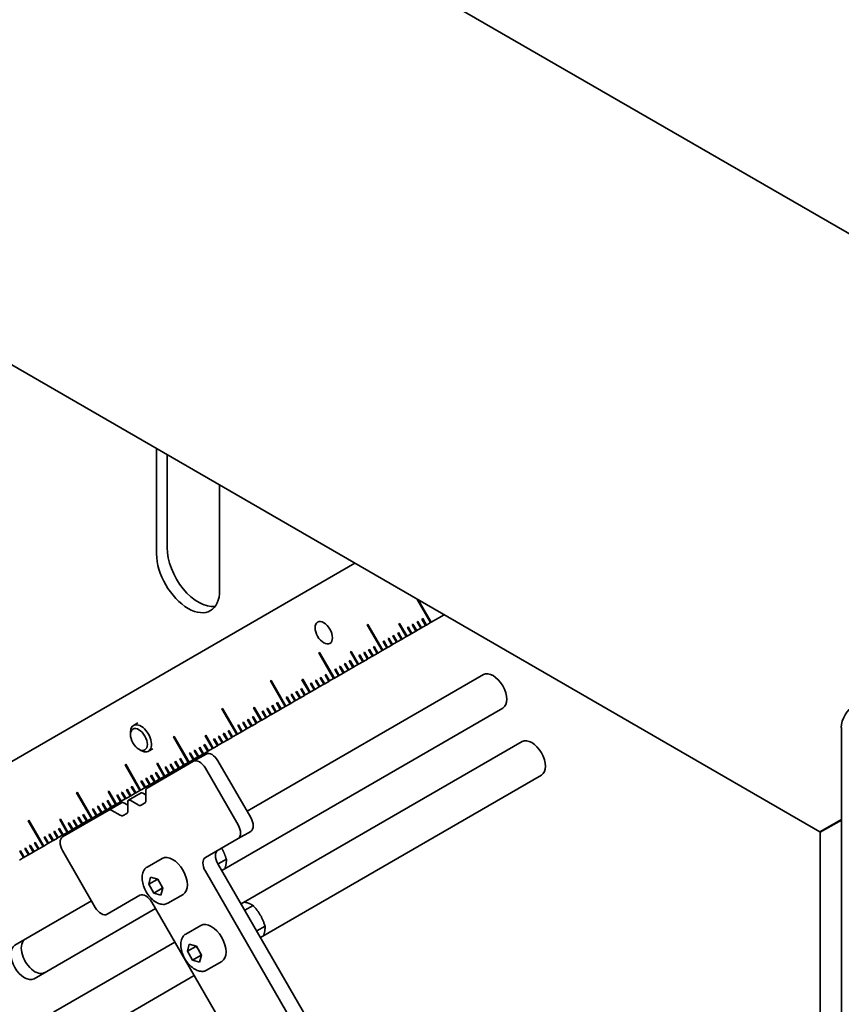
# Model space of a CAD drawing. Header units: millimetres. Extents: x 0 to 5940, y 0 to 4200.
# Tile 27 of 48: x 3534 to 3672, y 1983 to 2149. Entities that reach past the tile are written whole.
import ezdxf

# ---------------------------------------------------------------- set-up
doc = ezdxf.new("R2010")
doc.units = ezdxf.units.MM
doc.header["$LTSCALE"] = 10
doc.layers.add('Spigoli visibili(ISO)', color=7, linetype='Continuous', lineweight=35)

msp = doc.modelspace()

# ---------------------------------------------------------------- linework, layer by layer
at = {"layer": 'Spigoli visibili(ISO)'}
for p, q in [((3742.31, 2072.74), (3493.38, 2216.46)), ((3668.38, 2012.15), (3346.92, 2197.75)), ((3556.9, 2058.86), (3556.9, 2076.52)), ((3558.67, 2075.5), (3558.67, 2059.88)), ((3567.5, 2070.4), (3567.5, 2052.74)), ((3512.25, 2012.24), (3590.24, 2057.27)), ((3602.94, 2047.28), (3600.63, 2051.27)), ((3603.01, 2047.32), (3600.77, 2051.19)), ((3600.88, 2051.13), (3603.06, 2047.35)), ((3601.5, 2047.89), (3601.62, 2047.96)), ((3602.12, 2046.81), (3601.5, 2047.89)), ((3602.19, 2046.85), (3601.57, 2047.93)), ((3601.62, 2047.96), (3602.25, 2046.88)), ((3605.24, 2048.61), (3603.06, 2047.35)), ((3592.3, 2046.91), (3592.42, 2046.98)), ((3594.8, 2042.58), (3592.3, 2046.91)), ((3594.87, 2042.62), (3592.37, 2046.95)), ((3592.42, 2046.98), (3594.92, 2042.65)), ((3597.62, 2047.09), (3597.74, 2047.16)), ((3598.87, 2044.93), (3597.62, 2047.09)), ((3598.94, 2044.97), (3597.69, 2047.13)), ((3597.74, 2047.16), (3598.99, 2045)), ((3599.05, 2046.48), (3599.18, 2046.55)), ((3599.68, 2045.4), (3599.05, 2046.48)), ((3599.75, 2045.44), (3599.12, 2046.52)), ((3599.18, 2046.55), (3599.8, 2045.47)), ((3599.87, 2046.95), (3599.99, 2047.02)), ((3600.49, 2045.87), (3599.87, 2046.95)), ((3600.56, 2045.91), (3599.94, 2046.99)), ((3599.99, 2047.02), (3600.62, 2045.94)), ((3601.31, 2046.34), (3600.62, 2045.94)), ((3600.68, 2047.42), (3600.81, 2047.49)), ((3601.31, 2046.34), (3600.68, 2047.42)), ((3601.38, 2046.38), (3600.75, 2047.46)), ((3600.81, 2047.49), (3601.43, 2046.41)), ((3601.38, 2046.38), (3601.31, 2046.34)), ((3601.43, 2046.41), (3601.38, 2046.38)), ((3602.12, 2046.81), (3601.43, 2046.41)), ((3602.19, 2046.85), (3602.12, 2046.81)), ((3602.25, 2046.88), (3602.19, 2046.85)), ((3602.94, 2047.28), (3602.25, 2046.88)), ((3603.01, 2047.32), (3602.94, 2047.28)), ((3603.06, 2047.35), (3603.01, 2047.32)), ((3595.8, 2044.6), (3595.92, 2044.67)), ((3596.42, 2043.52), (3595.8, 2044.6)), ((3596.49, 2043.56), (3595.87, 2044.64)), ((3595.92, 2044.67), (3596.55, 2043.59)), ((3596.61, 2045.07), (3596.74, 2045.14)), ((3597.24, 2043.99), (3596.61, 2045.07)), ((3597.31, 2044.03), (3596.68, 2045.11)), ((3596.74, 2045.14), (3597.36, 2044.06)), ((3597.43, 2045.54), (3597.55, 2045.61)), ((3598.05, 2044.46), (3597.43, 2045.54)), ((3598.12, 2044.5), (3597.5, 2045.58)), ((3597.55, 2045.61), (3598.18, 2044.53)), ((3598.87, 2044.93), (3598.18, 2044.53)), ((3598.94, 2044.97), (3598.87, 2044.93)), ((3598.99, 2045), (3598.94, 2044.97)), ((3599.68, 2045.4), (3598.99, 2045)), ((3599.75, 2045.44), (3599.68, 2045.4)), ((3599.8, 2045.47), (3599.75, 2045.44)), ((3600.49, 2045.87), (3599.8, 2045.47)), ((3600.56, 2045.91), (3600.49, 2045.87)), ((3600.62, 2045.94), (3600.56, 2045.91)), ((3593.36, 2043.19), (3593.48, 2043.26)), ((3593.98, 2042.11), (3593.36, 2043.19)), ((3594.05, 2042.15), (3593.43, 2043.23)), ((3593.48, 2043.26), (3594.11, 2042.18)), ((3595.61, 2043.05), (3594.92, 2042.65)), ((3594.98, 2044.13), (3595.11, 2044.2)), ((3595.61, 2043.05), (3594.98, 2044.13)), ((3595.68, 2043.09), (3595.05, 2044.17)), ((3595.11, 2044.2), (3595.73, 2043.12)), ((3595.68, 2043.09), (3595.61, 2043.05)), ((3595.73, 2043.12), (3595.68, 2043.09)), ((3596.42, 2043.52), (3595.73, 2043.12)), ((3596.49, 2043.56), (3596.42, 2043.52)), ((3596.55, 2043.59), (3596.49, 2043.56)), ((3597.24, 2043.99), (3596.55, 2043.59)), ((3597.31, 2044.03), (3597.24, 2043.99)), ((3597.36, 2044.06), (3597.31, 2044.03)), ((3598.05, 2044.46), (3597.36, 2044.06)), ((3598.12, 2044.5), (3598.05, 2044.46)), ((3598.18, 2044.53), (3598.12, 2044.5)), ((3584.16, 2042.21), (3584.28, 2042.28)), ((3586.66, 2037.88), (3584.16, 2042.21)), ((3586.73, 2037.92), (3584.23, 2042.25)), ((3584.28, 2042.28), (3586.78, 2037.95)), ((3589.48, 2042.39), (3589.6, 2042.46)), ((3590.73, 2040.23), (3589.48, 2042.39)), ((3590.8, 2040.27), (3589.55, 2042.43)), ((3589.6, 2042.46), (3590.85, 2040.3)), ((3590.91, 2041.78), (3591.04, 2041.85)), ((3591.54, 2040.7), (3590.91, 2041.78)), ((3591.61, 2040.74), (3590.98, 2041.82)), ((3591.04, 2041.85), (3591.66, 2040.77)), ((3591.73, 2042.25), (3591.85, 2042.32)), ((3592.35, 2041.17), (3591.73, 2042.25)), ((3592.42, 2041.21), (3591.8, 2042.29)), ((3591.85, 2042.32), (3592.48, 2041.24)), ((3592.48, 2041.24), (3592.42, 2041.21)), ((3593.17, 2041.64), (3592.48, 2041.24)), ((3592.54, 2042.72), (3592.67, 2042.79)), ((3593.17, 2041.64), (3592.54, 2042.72)), ((3593.24, 2041.68), (3592.61, 2042.76)), ((3592.67, 2042.79), (3593.29, 2041.71)), ((3593.24, 2041.68), (3593.17, 2041.64)), ((3593.29, 2041.71), (3593.24, 2041.68)), ((3593.98, 2042.11), (3593.29, 2041.71)), ((3594.05, 2042.15), (3593.98, 2042.11)), ((3594.11, 2042.18), (3594.05, 2042.15)), ((3594.8, 2042.58), (3594.11, 2042.18)), ((3594.87, 2042.62), (3594.8, 2042.58)), ((3594.92, 2042.65), (3594.87, 2042.62)), ((3587.66, 2039.9), (3587.78, 2039.97)), ((3588.28, 2038.82), (3587.66, 2039.9)), ((3588.35, 2038.86), (3587.73, 2039.94)), ((3587.78, 2039.97), (3588.41, 2038.89)), ((3588.47, 2040.37), (3588.6, 2040.44)), ((3589.1, 2039.29), (3588.47, 2040.37)), ((3589.17, 2039.33), (3588.54, 2040.41)), ((3588.6, 2040.44), (3589.22, 2039.36)), ((3589.91, 2039.76), (3589.22, 2039.36)), ((3589.29, 2040.84), (3589.41, 2040.91)), ((3589.91, 2039.76), (3589.29, 2040.84)), ((3589.98, 2039.8), (3589.36, 2040.88)), ((3589.41, 2040.91), (3590.04, 2039.83)), ((3589.98, 2039.8), (3589.91, 2039.76)), ((3590.04, 2039.83), (3589.98, 2039.8)), ((3590.73, 2040.23), (3590.04, 2039.83)), ((3590.8, 2040.27), (3590.73, 2040.23)), ((3590.85, 2040.3), (3590.8, 2040.27)), ((3591.54, 2040.7), (3590.85, 2040.3)), ((3591.61, 2040.74), (3591.54, 2040.7)), ((3591.66, 2040.77), (3591.61, 2040.74)), ((3592.35, 2041.17), (3591.66, 2040.77)), ((3592.42, 2041.21), (3592.35, 2041.17)), ((3572.1, 2015.62), (3611.83, 2038.55)), ((3584.4, 2038.02), (3584.53, 2038.09)), ((3585.03, 2036.94), (3584.4, 2038.02)), ((3585.1, 2036.98), (3584.47, 2038.06)), ((3584.53, 2038.09), (3585.15, 2037.01)), ((3585.22, 2038.49), (3585.34, 2038.56)), ((3585.84, 2037.41), (3585.22, 2038.49)), ((3585.91, 2037.45), (3585.29, 2038.53)), ((3585.34, 2038.56), (3585.97, 2037.48)), ((3586.73, 2037.92), (3586.66, 2037.88)), ((3586.78, 2037.95), (3586.73, 2037.92)), ((3587.47, 2038.35), (3586.78, 2037.95)), ((3586.84, 2039.43), (3586.97, 2039.5)), ((3587.47, 2038.35), (3586.84, 2039.43)), ((3587.54, 2038.39), (3586.91, 2039.47)), ((3586.97, 2039.5), (3587.59, 2038.42)), ((3587.54, 2038.39), (3587.47, 2038.35)), ((3587.59, 2038.42), (3587.54, 2038.39)), ((3588.28, 2038.82), (3587.59, 2038.42)), ((3588.35, 2038.86), (3588.28, 2038.82)), ((3588.41, 2038.89), (3588.35, 2038.86)), ((3589.1, 2039.29), (3588.41, 2038.89)), ((3589.17, 2039.33), (3589.1, 2039.29)), ((3589.22, 2039.36), (3589.17, 2039.33)), ((3576.02, 2037.51), (3576.14, 2037.58)), ((3578.52, 2033.18), (3576.02, 2037.51)), ((3578.59, 2033.22), (3576.09, 2037.55)), ((3576.14, 2037.58), (3578.64, 2033.25)), ((3581.34, 2037.69), (3581.46, 2037.76)), ((3582.59, 2035.53), (3581.34, 2037.69)), ((3582.66, 2035.57), (3581.41, 2037.73)), ((3581.46, 2037.76), (3582.71, 2035.6)), ((3582.77, 2037.08), (3582.9, 2037.15)), ((3583.4, 2036), (3582.77, 2037.08)), ((3583.47, 2036.04), (3582.84, 2037.12)), ((3582.9, 2037.15), (3583.52, 2036.07)), ((3584.21, 2036.47), (3583.52, 2036.07)), ((3583.59, 2037.55), (3583.71, 2037.62)), ((3584.21, 2036.47), (3583.59, 2037.55)), ((3584.28, 2036.51), (3583.66, 2037.59)), ((3583.71, 2037.62), (3584.34, 2036.54)), ((3584.28, 2036.51), (3584.21, 2036.47)), ((3584.34, 2036.54), (3584.28, 2036.51)), ((3585.03, 2036.94), (3584.34, 2036.54)), ((3585.1, 2036.98), (3585.03, 2036.94)), ((3585.15, 2037.01), (3585.1, 2036.98)), ((3585.84, 2037.41), (3585.15, 2037.01)), ((3585.91, 2037.45), (3585.84, 2037.41)), ((3585.97, 2037.48), (3585.91, 2037.45)), ((3586.66, 2037.88), (3585.97, 2037.48)), ((3578.7, 2034.73), (3578.83, 2034.8)), ((3579.33, 2033.65), (3578.7, 2034.73)), ((3579.4, 2033.69), (3578.77, 2034.77)), ((3578.83, 2034.8), (3579.45, 2033.72)), ((3579.52, 2035.2), (3579.64, 2035.27)), ((3580.14, 2034.12), (3579.52, 2035.2)), ((3580.21, 2034.16), (3579.59, 2035.24)), ((3579.64, 2035.27), (3580.27, 2034.19)), ((3580.33, 2035.67), (3580.46, 2035.74)), ((3580.96, 2034.59), (3580.33, 2035.67)), ((3581.03, 2034.63), (3580.4, 2035.71)), ((3580.46, 2035.74), (3581.08, 2034.66)), ((3581.03, 2034.63), (3580.96, 2034.59)), ((3581.08, 2034.66), (3581.03, 2034.63)), ((3581.77, 2035.06), (3581.08, 2034.66)), ((3581.15, 2036.14), (3581.27, 2036.21)), ((3581.77, 2035.06), (3581.15, 2036.14)), ((3581.84, 2035.1), (3581.22, 2036.18)), ((3581.27, 2036.21), (3581.9, 2035.13)), ((3581.84, 2035.1), (3581.77, 2035.06)), ((3581.9, 2035.13), (3581.84, 2035.1)), ((3582.59, 2035.53), (3581.9, 2035.13)), ((3582.66, 2035.57), (3582.59, 2035.53)), ((3582.71, 2035.6), (3582.66, 2035.57)), ((3583.4, 2036), (3582.71, 2035.6)), ((3583.47, 2036.04), (3583.4, 2036)), ((3583.52, 2036.07), (3583.47, 2036.04)), ((3573.2, 2032.99), (3573.32, 2033.07)), ((3574.45, 2030.83), (3573.2, 2032.99)), ((3574.52, 2030.87), (3573.27, 2033.03)), ((3573.32, 2033.07), (3574.57, 2030.9)), ((3576.26, 2033.32), (3576.39, 2033.39)), ((3576.89, 2032.24), (3576.26, 2033.32)), ((3576.96, 2032.28), (3576.33, 2033.36)), ((3576.39, 2033.39), (3577.01, 2032.31)), ((3577.08, 2033.79), (3577.2, 2033.86)), ((3577.7, 2032.71), (3577.08, 2033.79)), ((3577.77, 2032.75), (3577.15, 2033.83)), ((3577.2, 2033.86), (3577.83, 2032.78)), ((3578.52, 2033.18), (3577.83, 2032.78)), ((3578.59, 2033.22), (3578.52, 2033.18)), ((3578.64, 2033.25), (3578.59, 2033.22)), ((3579.33, 2033.65), (3578.64, 2033.25)), ((3579.4, 2033.69), (3579.33, 2033.65)), ((3579.45, 2033.72), (3579.4, 2033.69)), ((3580.14, 2034.12), (3579.45, 2033.72)), ((3580.21, 2034.16), (3580.14, 2034.12)), ((3580.27, 2034.19), (3580.21, 2034.16)), ((3580.96, 2034.59), (3580.27, 2034.19)), ((3615.08, 2032.92), (3567.85, 2005.66)), ((3567.88, 2032.81), (3568, 2032.88)), ((3570.38, 2028.48), (3567.88, 2032.81)), ((3570.45, 2028.52), (3567.95, 2032.85)), ((3568, 2032.88), (3570.5, 2028.55)), ((3573.01, 2031.44), (3573.13, 2031.51)), ((3573.63, 2030.36), (3573.01, 2031.44)), ((3573.7, 2030.4), (3573.08, 2031.48)), ((3573.13, 2031.51), (3573.76, 2030.43)), ((3575.26, 2031.3), (3574.57, 2030.9)), ((3574.63, 2032.38), (3574.76, 2032.45)), ((3575.26, 2031.3), (3574.63, 2032.38)), ((3575.33, 2031.34), (3574.7, 2032.42)), ((3574.76, 2032.45), (3575.38, 2031.37)), ((3575.33, 2031.34), (3575.26, 2031.3)), ((3575.38, 2031.37), (3575.33, 2031.34)), ((3576.07, 2031.77), (3575.38, 2031.37)), ((3575.45, 2032.85), (3575.57, 2032.92)), ((3576.07, 2031.77), (3575.45, 2032.85)), ((3576.14, 2031.81), (3575.52, 2032.89)), ((3575.57, 2032.92), (3576.2, 2031.84)), ((3576.14, 2031.81), (3576.07, 2031.77)), ((3576.2, 2031.84), (3576.14, 2031.81)), ((3576.89, 2032.24), (3576.2, 2031.84)), ((3576.96, 2032.28), (3576.89, 2032.24)), ((3577.01, 2032.31), (3576.96, 2032.28)), ((3577.7, 2032.71), (3577.01, 2032.31)), ((3577.77, 2032.75), (3577.7, 2032.71)), ((3577.83, 2032.78), (3577.77, 2032.75)), ((3553.75, 2030.43), (3553.03, 2030.01)), ((3570.56, 2030.03), (3570.69, 2030.1)), ((3571.19, 2028.95), (3570.56, 2030.03)), ((3571.26, 2028.99), (3570.63, 2030.07)), ((3570.69, 2030.1), (3571.31, 2029.02)), ((3571.38, 2030.5), (3571.5, 2030.57)), ((3572, 2029.42), (3571.38, 2030.5)), ((3572.07, 2029.46), (3571.45, 2030.54)), ((3571.5, 2030.57), (3572.13, 2029.49)), ((3572.82, 2029.89), (3572.13, 2029.49)), ((3572.19, 2030.97), (3572.32, 2031.04)), ((3572.82, 2029.89), (3572.19, 2030.97)), ((3572.89, 2029.93), (3572.26, 2031.01)), ((3572.32, 2031.04), (3572.94, 2029.96)), ((3572.89, 2029.93), (3572.82, 2029.89)), ((3572.94, 2029.96), (3572.89, 2029.93)), ((3573.63, 2030.36), (3572.94, 2029.96)), ((3573.7, 2030.4), (3573.63, 2030.36)), ((3573.76, 2030.43), (3573.7, 2030.4)), ((3574.45, 2030.83), (3573.76, 2030.43)), ((3574.52, 2030.87), (3574.45, 2030.83)), ((3574.57, 2030.9), (3574.52, 2030.87)), ((3671.97, 2029.68), (3671.97, 1572.06)), ((3552.52, 2028.47), (3552.52, 2028.87)), ((3559.74, 2028.11), (3559.86, 2028.18)), ((3562.24, 2023.78), (3559.74, 2028.11)), ((3562.31, 2023.82), (3559.81, 2028.15)), ((3559.86, 2028.18), (3562.36, 2023.85)), ((3565.06, 2028.29), (3565.18, 2028.37)), ((3566.31, 2026.13), (3565.06, 2028.29)), ((3566.38, 2026.17), (3565.13, 2028.33)), ((3565.18, 2028.37), (3566.43, 2026.2)), ((3567.31, 2028.15), (3567.43, 2028.22)), ((3567.93, 2027.07), (3567.31, 2028.15)), ((3568, 2027.11), (3567.38, 2028.19)), ((3567.43, 2028.22), (3568.06, 2027.14)), ((3568.12, 2028.62), (3568.25, 2028.69)), ((3568.75, 2027.54), (3568.12, 2028.62)), ((3568.82, 2027.58), (3568.19, 2028.66)), ((3568.25, 2028.69), (3568.87, 2027.61)), ((3569.56, 2028.01), (3568.87, 2027.61)), ((3568.94, 2029.09), (3569.06, 2029.16)), ((3569.56, 2028.01), (3568.94, 2029.09)), ((3569.63, 2028.05), (3569.01, 2029.13)), ((3569.06, 2029.16), (3569.69, 2028.08)), ((3569.63, 2028.05), (3569.56, 2028.01)), ((3569.69, 2028.08), (3569.63, 2028.05)), ((3570.38, 2028.48), (3569.69, 2028.08)), ((3570.45, 2028.52), (3570.38, 2028.48)), ((3570.5, 2028.55), (3570.45, 2028.52)), ((3571.19, 2028.95), (3570.5, 2028.55)), ((3571.26, 2028.99), (3571.19, 2028.95)), ((3571.31, 2029.02), (3571.26, 2028.99)), ((3572, 2029.42), (3571.31, 2029.02)), ((3572.07, 2029.46), (3572, 2029.42)), ((3572.13, 2029.49), (3572.07, 2029.46)), ((3564.05, 2026.27), (3564.18, 2026.34)), ((3564.18, 2026.34), (3564.8, 2025.26)), ((3564.87, 2026.74), (3564.99, 2026.81)), ((3565.49, 2025.66), (3564.87, 2026.74)), ((3565.56, 2025.7), (3564.94, 2026.78)), ((3564.99, 2026.81), (3565.62, 2025.73)), ((3567.12, 2026.6), (3566.43, 2026.2)), ((3566.49, 2027.68), (3566.62, 2027.75)), ((3567.12, 2026.6), (3566.49, 2027.68)), ((3567.19, 2026.64), (3566.56, 2027.72)), ((3566.62, 2027.75), (3567.24, 2026.67)), ((3567.19, 2026.64), (3567.12, 2026.6)), ((3567.24, 2026.67), (3567.19, 2026.64)), ((3567.93, 2027.07), (3567.24, 2026.67)), ((3568, 2027.11), (3567.93, 2027.07)), ((3568.06, 2027.14), (3568, 2027.11)), ((3568.75, 2027.54), (3568.06, 2027.14)), ((3568.82, 2027.58), (3568.75, 2027.54)), ((3568.87, 2027.61), (3568.82, 2027.58)), ((3571.1, 2000.03), (3618.33, 2027.3)), ((3553.94, 2026.01), (3554.28, 2025.81)), ((3556.25, 2026.1), (3555.53, 2025.68)), ((3562.42, 2025.33), (3562.55, 2025.4)), ((3563.05, 2024.25), (3562.42, 2025.33)), ((3563.12, 2024.29), (3562.49, 2025.37)), ((3562.55, 2025.4), (3563.17, 2024.32)), ((3565.22, 2025.21), (3563.1, 2023.99)), ((3563.86, 2024.72), (3563.17, 2024.32)), ((3563.24, 2025.8), (3563.36, 2025.87)), ((3563.86, 2024.72), (3563.24, 2025.8)), ((3563.93, 2024.76), (3563.31, 2025.84)), ((3563.36, 2025.87), (3563.99, 2024.79)), ((3563.93, 2024.76), (3563.86, 2024.72)), ((3563.99, 2024.79), (3563.93, 2024.76)), ((3564.68, 2025.19), (3563.99, 2024.79)), ((3564.68, 2025.19), (3564.05, 2026.27)), ((3564.75, 2025.23), (3564.12, 2026.31)), ((3564.75, 2025.23), (3564.68, 2025.19)), ((3564.8, 2025.26), (3564.75, 2025.23)), ((3565.49, 2025.66), (3564.8, 2025.26)), ((3565.56, 2025.7), (3565.49, 2025.66)), ((3565.62, 2025.73), (3565.56, 2025.7)), ((3566.31, 2026.13), (3565.62, 2025.73)), ((3566.38, 2026.17), (3566.31, 2026.13)), ((3566.43, 2026.2), (3566.38, 2026.17)), ((3551.6, 2023.41), (3551.72, 2023.48)), ((3554.1, 2019.08), (3551.6, 2023.41)), ((3554.17, 2019.12), (3551.67, 2023.45)), ((3551.72, 2023.48), (3554.22, 2019.15)), ((3563.1, 2023.99), (3555.31, 2019.49)), ((3556.92, 2023.59), (3557.04, 2023.67)), ((3558.17, 2021.43), (3556.92, 2023.59)), ((3558.24, 2021.47), (3556.99, 2023.63)), ((3557.04, 2023.67), (3558.29, 2021.5)), ((3558.35, 2022.98), (3558.48, 2023.05)), ((3558.48, 2023.05), (3559.1, 2021.97)), ((3559.17, 2023.45), (3559.29, 2023.52)), ((3559.79, 2022.37), (3559.17, 2023.45)), ((3559.86, 2022.41), (3559.24, 2023.49)), ((3559.29, 2023.52), (3559.92, 2022.44)), ((3559.98, 2023.92), (3560.11, 2023.99)), ((3560.61, 2022.84), (3559.98, 2023.92)), ((3560.68, 2022.88), (3560.05, 2023.96)), ((3560.11, 2023.99), (3560.73, 2022.91)), ((3561.42, 2023.31), (3560.73, 2022.91)), ((3560.8, 2024.39), (3560.92, 2024.46)), ((3561.42, 2023.31), (3560.8, 2024.39)), ((3561.49, 2023.35), (3560.87, 2024.43)), ((3560.92, 2024.46), (3561.55, 2023.38)), ((3561.49, 2023.35), (3561.42, 2023.31)), ((3561.55, 2023.38), (3561.49, 2023.35)), ((3562.24, 2023.78), (3561.55, 2023.38)), ((3562.31, 2023.82), (3562.24, 2023.78)), ((3562.36, 2023.85), (3562.31, 2023.82)), ((3563.05, 2024.25), (3562.36, 2023.85)), ((3563.12, 2024.29), (3563.05, 2024.25)), ((3563.17, 2024.32), (3563.12, 2024.29)), ((3572.72, 2014.53), (3567.22, 2024.06)), ((3555.91, 2021.57), (3556.04, 2021.64)), ((3556.54, 2020.49), (3555.91, 2021.57)), ((3556.61, 2020.53), (3555.98, 2021.61)), ((3556.04, 2021.64), (3556.66, 2020.56)), ((3556.73, 2022.04), (3556.85, 2022.11)), ((3557.35, 2020.96), (3556.73, 2022.04)), ((3557.42, 2021), (3556.8, 2022.08)), ((3556.85, 2022.11), (3557.48, 2021.03)), ((3558.17, 2021.43), (3557.48, 2021.03)), ((3558.24, 2021.47), (3558.17, 2021.43)), ((3558.29, 2021.5), (3558.24, 2021.47)), ((3558.98, 2021.9), (3558.29, 2021.5)), ((3558.98, 2021.9), (3558.35, 2022.98)), ((3559.05, 2021.94), (3558.42, 2023.02)), ((3559.05, 2021.94), (3558.98, 2021.9)), ((3559.1, 2021.97), (3559.05, 2021.94)), ((3559.79, 2022.37), (3559.1, 2021.97)), ((3559.86, 2022.41), (3559.79, 2022.37)), ((3559.92, 2022.44), (3559.86, 2022.41)), ((3560.61, 2022.84), (3559.92, 2022.44)), ((3560.68, 2022.88), (3560.61, 2022.84)), ((3560.73, 2022.91), (3560.68, 2022.88)), ((3570.6, 2013.31), (3565.1, 2022.83)), ((3621.58, 2021.67), (3574.35, 1994.4)), ((3552.66, 2019.69), (3552.78, 2019.76)), ((3553.35, 2018.65), (3552.73, 2019.73)), ((3552.78, 2019.76), (3553.41, 2018.68)), ((3554.28, 2020.63), (3554.41, 2020.7)), ((3554.91, 2019.55), (3554.28, 2020.63)), ((3554.98, 2019.59), (3554.35, 2020.67)), ((3554.41, 2020.7), (3555.03, 2019.62)), ((3555.72, 2020.02), (3555.03, 2019.62)), ((3555.1, 2021.1), (3555.22, 2021.17)), ((3555.72, 2020.02), (3555.1, 2021.1)), ((3555.79, 2020.06), (3555.17, 2021.14)), ((3555.22, 2021.17), (3555.85, 2020.09)), ((3555.79, 2020.06), (3555.72, 2020.02)), ((3555.85, 2020.09), (3555.79, 2020.06)), ((3556.54, 2020.49), (3555.85, 2020.09)), ((3556.61, 2020.53), (3556.54, 2020.49)), ((3556.66, 2020.56), (3556.61, 2020.53)), ((3557.35, 2020.96), (3556.66, 2020.56)), ((3557.42, 2021), (3557.35, 2020.96)), ((3557.48, 2021.03), (3557.42, 2021)), ((3543.46, 2018.71), (3543.58, 2018.78)), ((3545.96, 2014.38), (3543.46, 2018.71)), ((3546.03, 2014.42), (3543.53, 2018.75)), ((3543.58, 2018.78), (3546.08, 2014.45)), ((3548.78, 2018.89), (3548.9, 2018.97)), ((3550.03, 2016.73), (3548.78, 2018.89)), ((3550.1, 2016.77), (3548.85, 2018.94)), ((3548.9, 2018.97), (3550.15, 2016.8)), ((3550.21, 2018.28), (3550.34, 2018.35)), ((3550.84, 2017.2), (3550.21, 2018.28)), ((3550.91, 2017.24), (3550.28, 2018.32)), ((3550.34, 2018.35), (3550.96, 2017.27)), ((3551.03, 2018.75), (3551.15, 2018.82)), ((3551.65, 2017.67), (3551.03, 2018.75)), ((3551.72, 2017.71), (3551.1, 2018.79)), ((3551.15, 2018.82), (3551.78, 2017.74)), ((3552.47, 2018.14), (3551.78, 2017.74)), ((3551.84, 2019.22), (3551.97, 2019.29)), ((3552.47, 2018.14), (3551.84, 2019.22)), ((3552.54, 2018.18), (3551.91, 2019.26)), ((3551.97, 2019.29), (3552.59, 2018.21)), ((3552.2, 2017.46), (3554.32, 2018.68)), ((3552.54, 2018.18), (3552.47, 2018.14)), ((3552.59, 2018.21), (3552.54, 2018.18)), ((3553.28, 2018.61), (3552.59, 2018.21)), ((3553.28, 2018.61), (3552.66, 2019.69)), ((3553.35, 2018.65), (3553.28, 2018.61)), ((3553.41, 2018.68), (3553.35, 2018.65)), ((3554.1, 2019.08), (3553.41, 2018.68)), ((3554.17, 2019.12), (3554.1, 2019.08)), ((3554.22, 2019.15), (3554.17, 2019.12)), ((3554.91, 2019.55), (3554.22, 2019.15)), ((3554.57, 2018.66), (3555.1, 2018.36)), ((3554.98, 2019.59), (3554.91, 2019.55)), ((3555.03, 2019.62), (3554.98, 2019.59)), ((3555.1, 2019.03), (3555.1, 2017.4)), ((3546.96, 2016.4), (3547.08, 2016.47)), ((3547.65, 2015.36), (3547.03, 2016.44)), ((3547.08, 2016.47), (3547.71, 2015.39)), ((3547.77, 2016.87), (3547.9, 2016.94)), ((3548.4, 2015.79), (3547.77, 2016.87)), ((3548.47, 2015.83), (3547.84, 2016.91)), ((3547.9, 2016.94), (3548.52, 2015.86)), ((3548.59, 2017.34), (3548.71, 2017.41)), ((3549.21, 2016.26), (3548.59, 2017.34)), ((3549.28, 2016.3), (3548.66, 2017.38)), ((3548.71, 2017.41), (3549.34, 2016.33)), ((3551.01, 2017.01), (3548.89, 2015.79)), ((3550.03, 2016.73), (3549.34, 2016.33)), ((3550.1, 2016.77), (3550.03, 2016.73)), ((3550.15, 2016.8), (3550.1, 2016.77)), ((3550.84, 2017.2), (3550.15, 2016.8)), ((3550.91, 2017.24), (3550.84, 2017.2)), ((3550.96, 2017.27), (3550.91, 2017.24)), ((3551.65, 2017.67), (3550.96, 2017.27)), ((3551.51, 2016.96), (3552.1, 2016.62)), ((3551.72, 2017.71), (3551.65, 2017.67)), ((3551.78, 2017.74), (3551.72, 2017.71)), ((3552.1, 2017.23), (3552.1, 2015.67)), ((3553.81, 2016.65), (3552.45, 2017.43)), ((3554.89, 2016.94), (3554.31, 2016.6)), ((3548.89, 2015.79), (3541.1, 2011.29)), ((3544.52, 2014.99), (3544.64, 2015.06)), ((3545.14, 2013.91), (3544.52, 2014.99)), ((3545.21, 2013.95), (3544.59, 2015.03)), ((3544.64, 2015.06), (3545.27, 2013.98)), ((3546.77, 2014.85), (3546.08, 2014.45)), ((3546.14, 2015.93), (3546.27, 2016)), ((3546.77, 2014.85), (3546.14, 2015.93)), ((3546.84, 2014.89), (3546.21, 2015.97)), ((3546.27, 2016), (3546.89, 2014.92)), ((3546.84, 2014.89), (3546.77, 2014.85)), ((3546.89, 2014.92), (3546.84, 2014.89)), ((3547.58, 2015.32), (3546.89, 2014.92)), ((3547.58, 2015.32), (3546.96, 2016.4)), ((3547.65, 2015.36), (3547.58, 2015.32)), ((3547.71, 2015.39), (3547.65, 2015.36)), ((3548.4, 2015.79), (3547.71, 2015.39)), ((3548.47, 2015.83), (3548.4, 2015.79)), ((3548.52, 2015.86), (3548.47, 2015.83)), ((3549.21, 2016.26), (3548.52, 2015.86)), ((3549.28, 2016.3), (3549.21, 2016.26)), ((3549.34, 2016.33), (3549.28, 2016.3)), ((3550.81, 2014.92), (3549.39, 2015.74)), ((3551.89, 2015.21), (3551.31, 2014.87)), ((3535.32, 2014.01), (3535.44, 2014.08)), ((3537.82, 2009.68), (3535.32, 2014.01)), ((3537.89, 2009.72), (3535.39, 2014.05)), ((3535.44, 2014.08), (3537.94, 2009.75)), ((3540.64, 2014.19), (3540.76, 2014.27)), ((3541.89, 2012.03), (3540.64, 2014.19)), ((3541.96, 2012.07), (3540.71, 2014.24)), ((3540.76, 2014.27), (3542.01, 2012.1)), ((3542.07, 2013.58), (3542.2, 2013.65)), ((3542.7, 2012.5), (3542.07, 2013.58)), ((3542.77, 2012.54), (3542.14, 2013.62)), ((3542.2, 2013.65), (3542.82, 2012.57)), ((3542.89, 2014.05), (3543.01, 2014.12)), ((3543.51, 2012.97), (3542.89, 2014.05)), ((3543.58, 2013.01), (3542.96, 2014.09)), ((3543.01, 2014.12), (3543.64, 2013.04)), ((3544.33, 2013.44), (3543.64, 2013.04)), ((3543.7, 2014.52), (3543.83, 2014.59)), ((3544.33, 2013.44), (3543.7, 2014.52)), ((3544.4, 2013.48), (3543.77, 2014.56)), ((3543.83, 2014.59), (3544.45, 2013.51)), ((3544.4, 2013.48), (3544.33, 2013.44)), ((3544.45, 2013.51), (3544.4, 2013.48)), ((3545.14, 2013.91), (3544.45, 2013.51)), ((3545.21, 2013.95), (3545.14, 2013.91)), ((3545.27, 2013.98), (3545.21, 2013.95)), ((3545.96, 2014.38), (3545.27, 2013.98)), ((3546.03, 2014.42), (3545.96, 2014.38)), ((3546.08, 2014.45), (3546.03, 2014.42)), ((3671.97, 2014.22), (3668.38, 2012.15)), ((3668.43, 2012.07), (3671.97, 2014.11)), ((3538.82, 2011.7), (3538.94, 2011.77)), ((3539.44, 2010.62), (3538.82, 2011.7)), ((3539.51, 2010.66), (3538.89, 2011.74)), ((3538.94, 2011.77), (3539.57, 2010.69)), ((3539.63, 2012.17), (3539.76, 2012.24)), ((3540.26, 2011.09), (3539.63, 2012.17)), ((3540.33, 2011.13), (3539.7, 2012.21)), ((3539.76, 2012.24), (3540.38, 2011.16)), ((3541.07, 2011.56), (3540.38, 2011.16)), ((3540.45, 2012.64), (3540.57, 2012.71)), ((3541.07, 2011.56), (3540.45, 2012.64)), ((3541.14, 2011.6), (3540.52, 2012.68)), ((3540.57, 2012.71), (3541.2, 2011.63)), ((3541.14, 2011.6), (3541.07, 2011.56)), ((3541.2, 2011.63), (3541.14, 2011.6)), ((3541.89, 2012.03), (3541.2, 2011.63)), ((3541.96, 2012.07), (3541.89, 2012.03)), ((3542.01, 2012.1), (3541.96, 2012.07)), ((3542.7, 2012.5), (3542.01, 2012.1)), ((3542.77, 2012.54), (3542.7, 2012.5)), ((3542.82, 2012.57), (3542.77, 2012.54)), ((3543.51, 2012.97), (3542.82, 2012.57)), ((3543.58, 2013.01), (3543.51, 2012.97)), ((3543.64, 2013.04), (3543.58, 2013.01)), ((3570.6, 2011), (3572.72, 2012.22)), ((3668.43, 1803.92), (3668.43, 2012.07)), ((3535.56, 2009.82), (3535.69, 2009.89)), ((3536.19, 2008.74), (3535.56, 2009.82)), ((3536.26, 2008.78), (3535.63, 2009.86)), ((3535.69, 2009.89), (3536.31, 2008.81)), ((3536.38, 2010.29), (3536.5, 2010.36)), ((3537, 2009.21), (3536.38, 2010.29)), ((3537.07, 2009.25), (3536.45, 2010.33)), ((3536.5, 2010.36), (3537.13, 2009.28)), ((3538.63, 2010.15), (3537.94, 2009.75)), ((3538, 2011.23), (3538.13, 2011.3)), ((3538.63, 2010.15), (3538, 2011.23)), ((3538.7, 2010.19), (3538.07, 2011.27)), ((3538.13, 2011.3), (3538.75, 2010.22)), ((3538.7, 2010.19), (3538.63, 2010.15)), ((3538.75, 2010.22), (3538.7, 2010.19)), ((3539.44, 2010.62), (3538.75, 2010.22)), ((3539.51, 2010.66), (3539.44, 2010.62)), ((3539.57, 2010.69), (3539.51, 2010.66)), ((3540.26, 2011.09), (3539.57, 2010.69)), ((3540.33, 2011.13), (3540.26, 2011.09)), ((3540.38, 2011.16), (3540.33, 2011.13)), ((3565.1, 2007.82), (3570.6, 2011)), ((3533.93, 2008.88), (3534.06, 2008.95)), ((3534.56, 2007.8), (3533.93, 2008.88)), ((3534.63, 2007.84), (3534, 2008.92)), ((3534.06, 2008.95), (3534.68, 2007.87)), ((3535.37, 2008.27), (3534.68, 2007.87)), ((3534.75, 2009.35), (3534.87, 2009.42)), ((3535.37, 2008.27), (3534.75, 2009.35)), ((3535.44, 2008.31), (3534.82, 2009.39)), ((3534.87, 2009.42), (3535.5, 2008.34)), ((3535.44, 2008.31), (3535.37, 2008.27)), ((3535.5, 2008.34), (3535.44, 2008.31)), ((3536.19, 2008.74), (3535.5, 2008.34)), ((3536.26, 2008.78), (3536.19, 2008.74)), ((3536.31, 2008.81), (3536.26, 2008.78)), ((3537, 2009.21), (3536.31, 2008.81)), ((3537.07, 2009.25), (3537, 2009.21)), ((3537.13, 2009.28), (3537.07, 2009.25)), ((3537.82, 2009.68), (3537.13, 2009.28)), ((3537.89, 2009.72), (3537.82, 2009.68)), ((3537.94, 2009.75), (3537.89, 2009.72)), ((3541.1, 2008.98), (3546.6, 1999.45)), ((3534.56, 2007.8), (3533.87, 2007.4)), ((3534.63, 2007.84), (3534.56, 2007.8)), ((3534.68, 2007.87), (3534.63, 2007.84)), ((3555.3, 2006.21), (3557.85, 2007.68)), ((3582.22, 1980.76), (3567.22, 2006.74)), ((3568.63, 2007.53), (3567.26, 2006.74)), ((3580.1, 1979.53), (3565.1, 2005.51)), ((3555.59, 2003.33), (3555.9, 2004.51)), ((3557, 2004.15), (3555.59, 2003.33)), ((3556.45, 2001.83), (3555.59, 2003.33)), ((3555.9, 2004.51), (3557.09, 2004.2)), ((3557.09, 2004.2), (3557.95, 2002.7)), ((3557.87, 2002.65), (3556.45, 2001.83)), ((3557.64, 2001.51), (3556.45, 2001.83)), ((3557.95, 2002.7), (3557.64, 2001.51)), ((3558.8, 2000.15), (3561.35, 2001.62)), ((3533.08, 1993.09), (3545.97, 2000.53)), ((3548.6, 1998.3), (3554.1, 2001.47)), ((3556.1, 2000.32), (3571.1, 1974.34)), ((3556.72, 1999.23), (3536.33, 1987.46)), ((3573.11, 1999.77), (3571.74, 1998.98)), ((3561.8, 1994.95), (3564.35, 1996.42)), ((3575.13, 1996.27), (3573.76, 1995.48)), ((3539.58, 1981.83), (3559.97, 1993.61)), ((3562.09, 1992.07), (3562.4, 1993.26)), ((3562.4, 1993.26), (3563.59, 1992.94)), ((3563.5, 1992.89), (3562.09, 1992.07)), ((3562.95, 1990.57), (3562.09, 1992.07)), ((3563.59, 1992.94), (3564.45, 1991.44)), ((3564.37, 1991.39), (3562.95, 1990.57)), ((3564.14, 1990.26), (3562.95, 1990.57)), ((3564.45, 1991.44), (3564.14, 1990.26)), ((3565.3, 1988.89), (3567.85, 1990.36)), ((3563.22, 1987.98), (3542.83, 1976.2))]:
    msp.add_line(p, q, dxfattribs=at)
for centre, major_axis, start_param, end_param in [((3563.97, 2056.82), (3.75, -6.5), 3.926991, 6.045244), ((3562.2, 2055.8), (3.75, -6.5), 3.926991, 7.068583), ((3613.45, 2035.74), (-1.63, 2.81), 3.141593, 6.283185), ((3674.09, 2030.9), (-1.5, -2.6), 3.926991, 5.497787), ((3554.28, 2027.85), (1.25, -2.17), 5.497787, 10.210176), ((3619.95, 2024.48), (-1.62, 2.81), 3.141593, 6.283185), ((3566.22, 2023.48), (-1, 1.73), 4.712389, 6.283185), ((3564.1, 2022.26), (-1, 1.73), 4.712389, 6.283185), ((3554.57, 2018.25), (-0.25, 0.433), 5.497787, 6.283185), ((3555.81, 2018.62), (-0.5, 0.866), 0, 0.785398), ((3551.51, 2016.15), (-0.5, 0.866), 5.497787, 6.283185), ((3552.45, 2017.03), (-0.25, 0.433), 5.497787, 7.068583), ((3553.81, 2017.47), (0.5, -0.866), 5.497787, 6.283185), ((3554.39, 2017.81), (0.5, -0.866), 0, 0.785398), ((3549.39, 2014.92), (-0.5, 0.866), 5.497787, 6.283185), ((3550.81, 2015.74), (0.5, -0.866), 5.497787, 6.283185), ((3551.39, 2016.08), (0.5, -0.866), 0, 0.785398), ((3569.6, 2012.73), (1, -1.73), 0, 1.570796), ((3571.72, 2013.96), (1, -1.73), 0, 1.570796), ((3542.1, 2009.56), (-1, 1.73), 0, 1.570796), ((3568.22, 2007.32), (-1, 1.73), 0, 1.570796), ((3559.6, 2004.65), (-1.75, 3.03), 3.141593, 6.283185), ((3566.1, 2006.09), (-1, 1.73), 0, 1.570796), ((3555.1, 1999.74), (-1, 1.73), 4.712389, 6.283185), ((3547.6, 2000.03), (1, -1.73), 4.712389, 6.283185), ((3566.1, 1993.39), (-1.75, 3.03), 3.141593, 6.283185), ((3536.47, 1991.29), (-1.62, 2.81), 0, 3.141593), ((3534.7, 1990.27), (1.62, -2.81), 3.141593, 6.283185)]:
    msp.add_ellipse(centre, major_axis=major_axis, ratio=0.57735, start_param=start_param, end_param=end_param, dxfattribs=at)
for centre, major_axis in [((3585, 2045.58), (1.03, -1.79)), ((3553.94, 2027.65), (-1, 1.74))]:
    msp.add_ellipse(centre, major_axis=major_axis, ratio=0.57735, dxfattribs=at)
for points, weights in [([(3568.63, 2007.53), (3568.31, 2008.59), (3567.84, 2009.41)], [1, 1.07735026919, 1.07735026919]), ([(3567.16, 2006.84), (3567.21, 2006.79), (3567.26, 2006.74)], [1.00895669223, 1.00461608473, 1]), ([(3567.26, 2006.74), (3567.25, 2006.72), (3567.24, 2006.7)], [1, 1.00152143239, 1.00301293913]), ([(3568.39, 2005.97), (3568.66, 2006.79), (3568.63, 2007.53)], [1.07316832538, 1.09533566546, 1]), ([(3557.03, 2004.21), (3557.02, 2004.18), (3557, 2004.15)], [1.01218655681, 1.0063542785, 1]), ([(3557, 2004.15), (3557.23, 2003.91), (3557.39, 2003.67)], [1, 1.05276547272, 1.0695363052]), ([(3557.65, 2003.22), (3557.77, 2002.97), (3557.87, 2002.65)], [1.0695363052, 1.05276547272, 1]), ([(3557.87, 2002.65), (3557.9, 2002.65), (3557.94, 2002.64)], [1, 1.0063542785, 1.01218655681]), ([(3573.11, 1999.77), (3572.48, 2000.17), (3571.64, 2000.34)], [1, 1.09533566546, 1.07316832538]), ([(3571.7, 1998.98), (3571.72, 1998.98), (3571.74, 1998.98)], [1.00301293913, 1.00152143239, 1]), ([(3571.74, 1998.98), (3571.76, 1998.91), (3571.78, 1998.84)], [1, 1.00491660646, 1.00952069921]), ([(3575.13, 1996.27), (3574.53, 1998.26), (3573.11, 1999.77)], [1, 1.15470053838, 1]), ([(3573.66, 1995.59), (3573.71, 1995.53), (3573.76, 1995.48)], [1.00952069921, 1.00491660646, 1]), ([(3573.76, 1995.48), (3573.75, 1995.46), (3573.74, 1995.44)], [1, 1.00152143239, 1.00301293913]), ([(3574.89, 1994.71), (3575.16, 1995.53), (3575.13, 1996.27)], [1.07316832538, 1.09533566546, 1]), ([(3563.53, 1992.95), (3563.52, 1992.92), (3563.5, 1992.89)], [1.01218655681, 1.0063542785, 1]), ([(3563.5, 1992.89), (3563.73, 1992.65), (3563.89, 1992.41)], [1, 1.05276547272, 1.0695363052]), ([(3564.15, 1991.97), (3564.27, 1991.71), (3564.37, 1991.39)], [1.0695363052, 1.05276547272, 1]), ([(3564.37, 1991.39), (3564.4, 1991.39), (3564.44, 1991.38)], [1, 1.0063542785, 1.01218655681])]:
    msp.add_rational_spline(points, weights, degree=2, dxfattribs=at)
for points in [[(3558.8, 2000.15), (3558.61, 2000.04), (3558.4, 1999.97), (3557.94, 1999.93), (3557.69, 1999.97), (3557.17, 2000.12), (3556.89, 2000.26), (3556.34, 2000.64), (3556.08, 2000.87), (3555.59, 2001.42), (3555.37, 2001.72), (3554.99, 2002.36), (3554.83, 2002.7), (3554.6, 2003.39), (3554.52, 2003.73), (3554.45, 2004.41), (3554.46, 2004.73), (3554.58, 2005.32), (3554.69, 2005.58), (3554.98, 2005.97), (3555.13, 2006.11), (3555.3, 2006.21)], [(3565.3, 1988.89), (3565.11, 1988.78), (3564.9, 1988.71), (3564.44, 1988.68), (3564.19, 1988.71), (3563.67, 1988.87), (3563.39, 1989.01), (3562.84, 1989.38), (3562.58, 1989.62), (3562.09, 1990.16), (3561.87, 1990.46), (3561.49, 1991.1), (3561.33, 1991.44), (3561.1, 1992.13), (3561.02, 1992.48), (3560.95, 1993.15), (3560.96, 1993.47), (3561.08, 1994.06), (3561.19, 1994.33), (3561.48, 1994.71), (3561.63, 1994.85), (3561.8, 1994.95)]]:
    msp.add_open_spline(points, degree=3, knots=[3.665191, 3.665191, 3.665191, 3.665191, 3.929037, 3.929037, 4.216967, 4.216967, 4.544919, 4.544919, 4.884533, 4.884533, 5.221519, 5.221519, 5.556832, 5.556832, 5.893554, 5.893554, 6.233114, 6.233114, 6.562948, 6.562948, 6.806784, 6.806784, 6.806784, 6.806784], dxfattribs=at)

doc.saveas('drawing.dxf')
